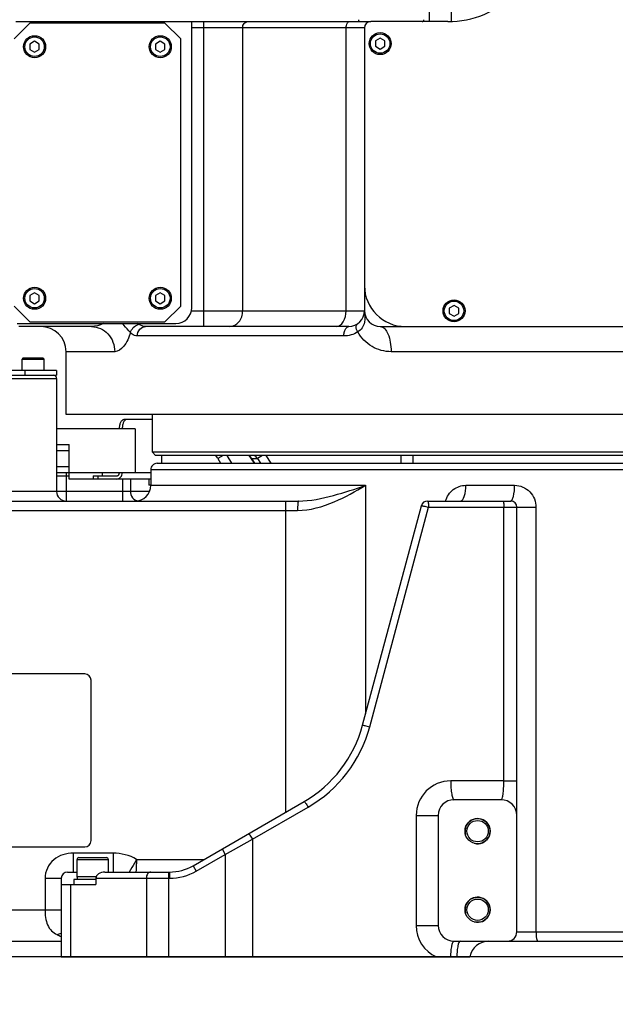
# Model space of a CAD drawing. Header units: millimetres. Extents: x 0 to 5945, y 0 to 4205.
# Tile 53 of 76: x 2892 to 3082, y 2234 to 2547. Entities that reach past the tile are written whole.
import ezdxf

# ---------------------------------------------------------------- set-up
doc = ezdxf.new("R2010")
doc.units = ezdxf.units.MM
doc.header["$LTSCALE"] = 326.975
doc.layers.get('0').update_dxf_attribs({"linetype": 'CONTINUOUS'})
for name, color, linetype in [('204101000019DXF_CONTINUOUS_LINE', 7, 'CONTINUOUS'), ('304103000015_DXF_DIMENSION', 7, 'CONTINUOUS'), ('304103000015DXF_CONTINUOUS_LINE', 7, 'CONTINUOUS'), ('304103000016DXF_CONTINUOUS_LINE', 7, 'CONTINUOUS'), ('304104000111DXF_CONTINUOUS_LINE', 7, 'CONTINUOUS'), ('304105000077DXF_CONTINUOUS_LINE', 7, 'CONTINUOUS'), ('304105000101DXF_CONTINUOUS_LINE', 7, 'CONTINUOUS'), ('304105000112DXF_CONTINUOUS_LINE', 7, 'CONTINUOUS'), ('304105000231DXF_CONTINUOUS_LINE', 7, 'CONTINUOUS'), ('304107000024DXF_CONTINUOUS_LINE', 7, 'CONTINUOUS'), ('304107000025DXF_CONTINUOUS_LINE', 7, 'CONTINUOUS'), ('304112000081DXF_CONTINUOUS_LINE', 7, 'CONTINUOUS'), ('501023000001DXF_CONTINUOUS_LINE', 7, 'CONTINUOUS'), ('501023000016DXF_CONTINUOUS_LINE', 7, 'CONTINUOUS'), ('501023000020DXF_CONTINUOUS_LINE', 7, 'CONTINUOUS'), ('501038000004DXF_CONTINUOUS_LINE', 7, 'CONTINUOUS'), ('504021000002DXF_CONTINUOUS_LINE', 7, 'CONTINUOUS'), ('604006000006DXF_CONTINUOUS_LINE', 7, 'CONTINUOUS')]:
    doc.layers.add(name, color=color, linetype=linetype)
doc.styles.get("Standard").update_dxf_attribs({"font": 'txt', "width": 0.7})
doc.dimstyles.new('DIMSTYLE_6', dxfattribs={"dimtxt": 17.5, "dimasz": 15, "dimexe": 1.5, "dimexo": 0, "dimgap": 0.875, "dimtad": 1, "dimdsep": 46, "dimtxsty": 'Standard', "dimblk": '_FILLED', "dimblk1": '_FILLED', "dimblk2": '_FILLED', "dimcen": 0.09, "dimclrt": 5, "dimazin": 2, "dimtp": 0.01, "dimtm": 0.01, "dimtfac": 1, "dimtofl": 0, "dimtmove": 0, "dimatfit": 3, "dimldrblk": '_FILLED', "dimfxl": 1, "dimtolj": 1, "dimarcsym": 0})

# ---------------------------------------------------------------- blocks, each defined once
blk = doc.blocks.new('_FILLED')
at = {"color": 0, "linetype": 'ByBlock'}
blk.add_solid([(0, 0), (-1, 0.117), (-1, -0.117)], dxfattribs=at)
blk = doc.blocks.new('*D30')
at = {"layer": '304103000015_DXF_DIMENSION', "color": 2, "linetype": 'Continuous', "transparency": 16777216}
for p, q in [((3250.57, 2698.61), (2729.63, 2698.61)), ((2737.13, 2698.61), (2737.13, 2473.86)), ((2737.13, 2249.11), (2737.13, 2473.86)), ((3156.2, 2249.11), (2729.63, 2249.11))]:
    blk.add_line(p, q, dxfattribs=at)
at = {"layer": '304103000015_DXF_DIMENSION', "color": 2, "linetype": 'Continuous', "transparency": 16777216, "xscale": 15, "yscale": 15, "zscale": 15}
for p, rotation in [((2737.13, 2698.61), 90), ((2737.13, 2249.11), 270)]:
    blk.add_blockref('_FILLED', p, dxfattribs=dict(at, rotation=rotation))

msp = doc.modelspace()

# ---------------------------------------------------------------- linework, layer by layer
at = {"layer": '204101000019DXF_CONTINUOUS_LINE', "color": 2, "linetype": 'Continuous'}
msp.add_arc((3250.571, 2698.61), 1280.666, 330, 175, dxfattribs=at)
at = {"layer": '304103000015DXF_CONTINUOUS_LINE', "color": 9, "linetype": 'Continuous'}
for p, q in [((2824.071, 2433.11), (2904.071, 2433.11)), ((2904.071, 2402.11), (2908.071, 2402.11)), ((2907.071, 2403.11), (2907.071, 2394.11)), ((2934.071, 2404.11), (3247.071, 2404.11)), ((2925.019, 2401.11), (2925.019, 2394.11)), ((2927.617, 2401.11), (2927.617, 2397.11)), ((2934.071, 2399.11), (3002.426, 2399.11)), ((3002.426, 2399.11), (3002.426, 2326.392)), ((3034.367, 2399.11), (3049.872, 2399.11)), ((2933.595, 2397.11), (2889.333, 2397.11)), ((2977.081, 2295.189), (2977.081, 2394.11)), ((2889.385, 2391.11), (2980.773, 2391.11)), ((3003.741, 2322.276), (3022.453, 2392.11)), ((3022.453, 2392.11), (3056.655, 2392.11)), ((3046.44, 2305.109), (3046.44, 2392.11)), ((3056.655, 2392.11), (3056.655, 2257.11)), ((3046.44, 2305.109), (3029.53, 2305.11)), ((3046.44, 2305.11), (3050.571, 2305.11)), ((2966.448, 2286.54), (2984.172, 2296.773)), ((3018.53, 2294.11), (3025.571, 2294.11)), ((3018.53, 2294.11), (3018.53, 2259.11)), ((2957.765, 2281.728), (2966.448, 2286.54)), ((2966.448, 2286.54), (2966.448, 2249.11)), ((2956.765, 2283.46), (2957.765, 2281.728)), ((2922.059, 2282.11), (2909.386, 2282.11)), ((2909.386, 2282.11), (2909.386, 2276.11)), ((2922.059, 2282.11), (2922.059, 2276.11)), ((2929.543, 2280.11), (2950.964, 2280.11)), ((2948.516, 2276.388), (2957.765, 2281.728)), ((2957.765, 2281.728), (2957.765, 2249.11)), ((2947.516, 2278.12), (2948.516, 2276.388)), ((2900.397, 2274.11), (2905.571, 2274.11)), ((2900.397, 2274.11), (2900.397, 2264.11)), ((2916.571, 2274.11), (2940.016, 2274.11)), ((2932.642, 2274.11), (2932.642, 2249.11)), ((2939.714, 2276.11), (2939.714, 2249.11)), ((2940.016, 2276.11), (2940.016, 2274.11)), ((2908.5, 2272.11), (2908.5, 2249.11)), ((2823.071, 2264.11), (2905.571, 2264.11)), ((3018.53, 2259.11), (3025.571, 2259.11)), ((3050.571, 2257.11), (3130.571, 2257.11))]:
    msp.add_line(p, q, dxfattribs=at)
at = {"layer": '304103000015DXF_CONTINUOUS_LINE', "color": 7, "linetype": 'Continuous'}
for p, q in [((2904.071, 2433.11), (2904.071, 2397.11)), ((2936.071, 2406.11), (3245.071, 2406.11)), ((2908.071, 2401.11), (2908.071, 2403.11)), ((2934.071, 2404.11), (2934.071, 2399.11)), ((2934.071, 2401.11), (2908.071, 2401.11)), ((2933.398, 2401.11), (2933.398, 2399.11)), ((2934.071, 2399.11), (2933.398, 2399.11)), ((2889.385, 2394.11), (2981.02, 2394.11)), ((3022.106, 2394.11), (3048.571, 2394.11)), ((3001.462, 2322.793), (3020.174, 2392.628)), ((3050.571, 2257.11), (3050.571, 2392.11)), ((3045.571, 2299.11), (3030.571, 2299.11)), ((2947.516, 2278.12), (2982.825, 2298.505)), ((3025.571, 2294.11), (3025.571, 2259.11)), ((2905.571, 2274.11), (2905.571, 2249.11)), ((2907.571, 2276.11), (2910.571, 2276.11)), ((2916.571, 2274.11), (2916.571, 2272.11)), ((2919.4, 2276.11), (2940.016, 2276.11)), ((2905.571, 2272.11), (2916.571, 2272.11)), ((2823.071, 2254.11), (2905.571, 2254.11)), ((3030.571, 2254.11), (3150.571, 2254.11)), ((2905.571, 2249.11), (3035.655, 2249.11))]:
    msp.add_line(p, q, dxfattribs=at)
for centre, radius in [((3038.071, 2289.11), 4), ((3038.071, 2289.11), 3.4), ((3038.071, 2264.11), 4), ((3038.071, 2264.11), 3.4)]:
    msp.add_circle(centre, radius, dxfattribs=at)
for centre, radius, start, end in [((2903.071, 2433.11), 1, 0, 90), ((2936.071, 2404.11), 2, 89.99947, 180), ((2929.071, 2399.11), 5, 270, 360), ((2907.071, 2397.11), 3, 180, 270), ((3022.106, 2392.11), 2, 90, 165), ((3048.571, 2392.11), 2, 0, 90), ((2962.825, 2333.146), 40, 299.99955, 344.99999), ((3030.571, 2294.11), 5, 90, 180), ((3045.571, 2294.11), 5, 0, 90), ((2940.016, 2291.11), 15, 270, 300), ((2907.571, 2274.11), 2, 90, 180), ((3030.571, 2259.11), 5, 180, 270), ((3047.571, 2257.11), 3, 270, 360), ((3041.571, 2248.11), 6, 90, 170.40593)]:
    msp.add_arc(centre, radius, start, end, dxfattribs=at)
at = {"layer": '304103000015DXF_CONTINUOUS_LINE', "color": 9, "linetype": 'Continuous'}
for centre, radius, start, end in [((2930.239, 2396.469), 2.362, 244.46667, 257.78972), ((2963.172, 2333.146), 42, 300.00004, 344.99996), ((3029.53, 2294.11), 11, 90.0015, 179.9985), ((2940.016, 2291.11), 17, 270, 300), ((3029.53, 2259.11), 11, 180.00219, 245.38258), ((2912.241, 2272.813), 18.444, 244.35117, 248.74864)]:
    msp.add_arc(centre, radius, start, end, dxfattribs=at)
at = {"layer": '304103000015DXF_CONTINUOUS_LINE', "color": 2, "linetype": 'Continuous'}
for centre in [(3038.071, 2289.11), (3038.071, 2264.11)]:
    msp.add_arc(centre, 4, 255, 195, dxfattribs=at)
at = {"layer": '304103000015DXF_CONTINUOUS_LINE', "color": 7, "linetype": 'Continuous'}
msp.add_ellipse((2919.4, 2274.11), major_axis=(2.828, 0), ratio=0.7071068, start_param=1.5707963, end_param=3.1415927, dxfattribs=at)
at = {"layer": '304103000015DXF_CONTINUOUS_LINE', "color": 9, "linetype": 'Continuous'}
for points, knots in [([(2980.773, 2391.11), (2984.778, 2391.11), (2992.452, 2393.437), (2999.216, 2397.172), (3002.426, 2399.11)], [0, 0, 0, 0, 0.5164239, 1, 1, 1, 1]), ([(2981.02, 2394.11), (2984.807, 2394.11), (2992.106, 2395.641), (2999.062, 2397.943), (3002.426, 2399.11)], [0, 0, 0, 0, 0.5153287, 1, 1, 1, 1]), ([(3027.87, 2394.121), (3028.28, 2395.529), (3030.001, 2398.119), (3032.954, 2399.11), (3034.367, 2399.11)], [0, 0, 0, 0, 0.5092032, 1, 1, 1, 1]), ([(3032.571, 2394.11), (3033.217, 2394.11), (3034.274, 2396.289), (3034.367, 2397.918), (3034.367, 2399.11)], [0, 0, 0, 0, 0.3515997, 1, 1, 1, 1]), ([(3048.571, 2394.11), (3048.78, 2394.11), (3049.247, 2394.651), (3049.717, 2396.305), (3049.872, 2397.925), (3049.872, 2399.11)], [0, 0, 0, 0, 0.117196, 0.3347732, 1, 1, 1, 1]), ([(3049.872, 2399.11), (3051.61, 2399.11), (3055.259, 2397.563), (3056.655, 2393.888), (3056.655, 2392.11)], [0, 0, 0, 0, 0.4942655, 1, 1, 1, 1]), ([(2927.617, 2397.11), (2927.617, 2396.818), (2927.744, 2395.726), (2928.494, 2394.686), (2929.221, 2394.338)], [0, 0, 0, 0, 0.2663418, 1, 1, 1, 1]), ([(2981.019, 2394.11), (2980.937, 2394.11), (2980.92, 2393.664), (2980.815, 2393.172), (2980.79, 2392.182), (2980.773, 2391.493), (2980.773, 2391.11)], [0, 0, 0, 0, 0.0816565, 0.2982408, 0.6204489, 1, 1, 1, 1]), ([(3020.174, 2392.628), (3020.191, 2392.689), (3020.538, 2392.532), (3020.922, 2392.534), (3021.666, 2392.312), (3022.176, 2392.186), (3022.453, 2392.11)], [0, 0, 0, 0, 0.081389, 0.3054329, 0.6317635, 1, 1, 1, 1]), ([(3022.106, 2394.11), (3022.173, 2394.11), (3022.291, 2393.855), (3022.412, 2393.243), (3022.453, 2392.583), (3022.453, 2392.11)], [0, 0, 0, 0, 0.097734, 0.3143741, 1, 1, 1, 1]), ([(3046.092, 2394.11), (3046.16, 2394.11), (3046.277, 2393.855), (3046.399, 2393.243), (3046.44, 2392.583), (3046.44, 2392.11)], [0, 0, 0, 0, 0.0977276, 0.3143463, 1, 1, 1, 1]), ([(3001.462, 2322.793), (3001.479, 2322.855), (3001.826, 2322.698), (3002.209, 2322.7), (3002.954, 2322.477), (3003.464, 2322.352), (3003.741, 2322.276)], [0, 0, 0, 0, 0.0811948, 0.3053506, 0.6317948, 1, 1, 1, 1]), ([(3029.53, 2305.11), (3029.53, 2304.344), (3029.568, 2302.942), (3029.789, 2301.021), (3030.016, 2299.875), (3030.369, 2299.11), (3030.571, 2299.11)], [0, 0, 0, 0, 0.3701739, 0.685799, 0.9023144, 1, 1, 1, 1]), ([(3045.571, 2299.11), (3045.753, 2299.11), (3046.021, 2299.886), (3046.224, 2300.971), (3046.404, 2302.915), (3046.44, 2304.327), (3046.44, 2305.109)], [0, 0, 0, 0, 0.0886132, 0.2997351, 0.6182533, 1, 1, 1, 1]), ([(2982.825, 2298.505), (2982.885, 2298.54), (2983.118, 2298.33), (2983.538, 2297.833), (2983.924, 2297.217), (2984.172, 2296.773)], [0, 0, 0, 0, 0.0936658, 0.3137655, 1, 1, 1, 1]), ([(2965.101, 2288.272), (2965.161, 2288.307), (2965.393, 2288.097), (2965.813, 2287.6), (2966.199, 2286.984), (2966.448, 2286.54)], [0, 0, 0, 0, 0.0936658, 0.3137655, 1, 1, 1, 1]), ([(2909.386, 2282.11), (2907.197, 2282.11), (2902.558, 2280.844), (2900.397, 2276.281), (2900.397, 2274.11)], [0, 0, 0, 0, 0.5020766, 1, 1, 1, 1]), ([(2929.543, 2280.11), (2929.329, 2279.723), (2928.557, 2278.371), (2927.768, 2277.029), (2927.187, 2276.078)], [0, 0, 0, 0, 0.2839525, 1, 1, 1, 1]), ([(2929.543, 2280.11), (2929.521, 2279.745), (2929.46, 2278.402), (2929.394, 2277.06), (2929.347, 2276.083)], [0, 0, 0, 0, 0.2723495, 1, 1, 1, 1]), ([(2934.057, 2276.11), (2933.67, 2276.11), (2932.829, 2275.515), (2932.642, 2274.601), (2932.642, 2274.11)], [0, 0, 0, 0, 0.4402325, 1, 1, 1, 1]), ([(2900.397, 2264.11), (2900.397, 2262.471), (2900.615, 2259.999), (2902.342, 2257.326), (2903.6, 2256.502), (2904.258, 2256.186)], [0, 0, 0, 0, 0.5278362, 0.7649838, 1, 1, 1, 1]), ([(3056.655, 2257.11), (3056.655, 2256.4), (3056.735, 2255.422), (3056.96, 2254.462), (3057.193, 2254.11), (3057.305, 2254.11)], [0, 0, 0, 0, 0.6758779, 0.8928306, 1, 1, 1, 1]), ([(3029.543, 2249.11), (3029.562, 2249.768), (3029.625, 2250.956), (3029.856, 2252.554), (3030.07, 2253.517), (3030.4, 2254.11), (3030.571, 2254.11)], [0, 0, 0, 0, 0.3791336, 0.6911825, 0.9018272, 1, 1, 1, 1]), ([(3032.482, 2254.11), (3032.311, 2254.11), (3031.98, 2253.517), (3031.767, 2252.554), (3031.536, 2250.956), (3031.474, 2249.768), (3031.454, 2249.11)], [0, 0, 0, 0, 0.0981687, 0.3088112, 0.6208615, 1, 1, 1, 1])]:
    msp.add_open_spline(points, degree=3, knots=knots, dxfattribs=at)
for points in [[(2929.543, 2280.11), (2927.351, 2281.476), (2924.641, 2282.11), (2922.059, 2282.11)], [(2904.258, 2256.186), (2904.677, 2256.389), (2905.123, 2256.547), (2905.581, 2256.633)]]:
    msp.add_open_spline(points, degree=3, dxfattribs=at)
at = {"layer": '304103000016DXF_CONTINUOUS_LINE', "color": 7, "linetype": 'Continuous'}
for p, q in [((2891.07, 2546.61), (3004.071, 2546.61)), ((2947.071, 2455.61), (2947.071, 2546.61)), ((3002.071, 2462.61), (3002.071, 2454.61)), ((2891.472, 2450.61), (2942.071, 2450.61)), ((2915.234, 2449.61), (2892.071, 2449.61)), ((2997.072, 2449.61), (2932.422, 2449.61)), ((3007.071, 2449.61), (3015.071, 2449.61)), ((2907.071, 2421.61), (2907.071, 2441.61)), ((3274.071, 2421.61), (2907.073, 2421.61)), ((2934.571, 2409.61), (2934.571, 2421.61)), ((3246.571, 2409.61), (2934.571, 2409.61)), ((2935.571, 2408.61), (2934.571, 2409.61)), ((3245.571, 2408.61), (2935.571, 2408.61)), ((2965.241, 2408.61), (2966.042, 2407.515)), ((2955.399, 2407.61), (2956.265, 2406.11)), ((2966.042, 2407.515), (2966.925, 2406.11))]:
    msp.add_line(p, q, dxfattribs=at)
at = {"layer": '304103000016DXF_CONTINUOUS_LINE', "color": 9, "linetype": 'Continuous'}
for p, q in [((2950.961, 2449.61), (2950.961, 2546.61)), ((3002.071, 2544.61), (2947.071, 2544.61)), ((2963.28, 2544.61), (2963.28, 2454.61)), ((2996.204, 2454.61), (2996.204, 2544.61)), ((2946.97, 2454.61), (3002.071, 2454.61)), ((2930.265, 2450.295), (2929.82, 2450.61)), ((2995.517, 2446.61), (2929.793, 2446.61)), ((2922.559, 2441.61), (2907.071, 2441.61)), ((3145.994, 2441.61), (3010.56, 2441.61)), ((2957.13, 2408.61), (2955.399, 2407.61)), ((2958.285, 2408.61), (2959.729, 2406.11)), ((2969.582, 2408.61), (2968.012, 2407.61)), ((2970.685, 2408.61), (2972.28, 2406.11)), ((3013.734, 2406.11), (3013.734, 2408.61)), ((3017.576, 2406.11), (3017.576, 2408.61)), ((2966.042, 2407.515), (2966.193, 2407.61)), ((2966.193, 2407.609), (2967.098, 2407.61)), ((2967.138, 2406.11), (2966.193, 2407.609)), ((2967.098, 2407.61), (2968.012, 2407.609)), ((2968.012, 2407.609), (2968.971, 2406.11))]:
    msp.add_line(p, q, dxfattribs=at)
at = {"layer": '304103000016DXF_CONTINUOUS_LINE', "color": 7, "linetype": 'Continuous'}
for centre, radius, start, end in [((2942.071, 2455.61), 5, 270, 360), ((2997.071, 2454.61), 5, 270.00209, 360), ((3007.071, 2454.61), 5, 180, 270), ((2899.071, 2441.61), 8, 0, 90), ((2946.73, 2402.599), 10.013, 30.02874, 37.25947)]:
    msp.add_arc(centre, radius, start, end, dxfattribs=at)
at = {"layer": '304103000016DXF_CONTINUOUS_LINE', "color": 9, "linetype": 'Continuous'}
for centre, radius, start, end in [((2930.962, 2447.214), 3.159, 102.74816, 107.66313), ((2957.753, 2402.036), 10.114, 33.4359, 40.96097), ((2959.597, 2401.926), 10.154, 34.03169, 41.59539)]:
    msp.add_arc(centre, radius, start, end, dxfattribs=at)
for points, knots in [([(2963.28, 2544.61), (2963.28, 2545.108), (2963.552, 2546.087), (2964.489, 2546.61), (2964.922, 2546.61)], [0, 0, 0, 0, 0.5345359, 1, 1, 1, 1]), ([(2996.204, 2544.61), (2996.204, 2544.867), (2996.266, 2545.641), (2996.865, 2546.61), (2997.421, 2546.61)], [0, 0, 0, 0, 0.3158057, 1, 1, 1, 1]), ([(2959.174, 2449.61), (2960.258, 2449.61), (2962.598, 2450.918), (2963.28, 2453.365), (2963.28, 2454.61)], [0, 0, 0, 0, 0.465468, 1, 1, 1, 1]), ([(2993.16, 2449.61), (2994.027, 2449.61), (2995.893, 2451.272), (2996.204, 2453.395), (2996.204, 2454.61)], [0, 0, 0, 0, 0.4165842, 1, 1, 1, 1]), ([(3002.071, 2454.61), (3002.071, 2453.398), (3002.604, 2450.894), (3000.994, 2448.511), (2999.905, 2447.874)], [0, 0, 0, 0, 0.4899512, 1, 1, 1, 1]), ([(2915.234, 2449.61), (2917.129, 2449.61), (2921.153, 2447.73), (2922.559, 2443.627), (2922.559, 2441.61)], [0, 0, 0, 0, 0.4844397, 1, 1, 1, 1]), ([(2927.601, 2447.705), (2927.415, 2447.889), (2926.53, 2448.847), (2925.678, 2449.834), (2924.982, 2450.61)], [0, 0, 0, 0, 0.2001569, 1, 1, 1, 1]), ([(2929.793, 2446.61), (2929.793, 2447.362), (2930.27, 2448.873), (2931.737, 2449.61), (2932.422, 2449.61)], [0, 0, 0, 0, 0.5232834, 1, 1, 1, 1]), ([(2995.517, 2446.61), (2995.517, 2446.995), (2995.595, 2448.077), (2996.29, 2449.61), (2997.071, 2449.61)], [0, 0, 0, 0, 0.3299941, 1, 1, 1, 1]), ([(2999.905, 2447.874), (2999.775, 2448.144), (2999.467, 2448.882), (2999.292, 2450.094), (2999.769, 2450.4)], [0, 0, 0, 0, 0.3457765, 1, 1, 1, 1]), ([(3007.071, 2449.61), (3008.205, 2449.61), (3009.685, 2447.42), (3010.378, 2444.6), (3010.56, 2442.634), (3010.56, 2441.61)], [0, 0, 0, 0, 0.3706808, 0.6651517, 1, 1, 1, 1]), ([(2927.601, 2447.706), (2927.103, 2446.103), (2926.094, 2443.565), (2923.624, 2441.609), (2922.559, 2441.61)], [0, 0, 0, 0, 0.6116393, 1, 1, 1, 1]), ([(2929.793, 2446.61), (2929.197, 2446.61), (2928.353, 2446.955), (2927.757, 2447.532), (2927.601, 2447.706)], [0, 0, 0, 0, 0.7185662, 1, 1, 1, 1]), ([(3010.56, 2441.61), (3008.466, 2441.61), (3004.127, 2442.784), (3000.995, 2445.996), (2999.905, 2447.874)], [0, 0, 0, 0, 0.4909126, 1, 1, 1, 1])]:
    msp.add_open_spline(points, degree=3, knots=knots, dxfattribs=at)
for points in [[(2918.871, 2450.61), (2917.785, 2449.976), (2916.492, 2449.61), (2915.235, 2449.61)], [(2927.601, 2447.706), (2927.87, 2448.834), (2928.898, 2449.872), (2930.004, 2450.224)], [(2932.422, 2449.61), (2931.667, 2449.61), (2930.881, 2449.859), (2930.265, 2450.295)], [(2999.905, 2447.874), (2998.617, 2447.063), (2997.039, 2446.61), (2995.517, 2446.61)]]:
    msp.add_open_spline(points, degree=3, dxfattribs=at)
at = {"layer": '304104000111DXF_CONTINUOUS_LINE', "color": 7, "linetype": 'Continuous'}
for p, q in [((2929.071, 2417.11), (2904.071, 2417.11)), ((2929.071, 2417.11), (2929.071, 2403.11)), ((2929.071, 2403.11), (2908.071, 2403.11))]:
    msp.add_line(p, q, dxfattribs=at)
at = {"layer": '304105000077DXF_CONTINUOUS_LINE', "color": 7, "linetype": 'Continuous'}
for p, q in [((2925.607, 2420.11), (2934.571, 2420.11)), ((2937.473, 2408.61), (2937.473, 2406.11)), ((2915.678, 2402.11), (2923.241, 2402.11)), ((2915.678, 2402.11), (2915.678, 2401.11))]:
    msp.add_line(p, q, dxfattribs=at)
at = {"layer": '304105000077DXF_CONTINUOUS_LINE', "color": 9, "linetype": 'Continuous'}
for p, q in [((2917.178, 2402.11), (2917.178, 2401.11)), ((2934.071, 2403.11), (2929.071, 2403.11))]:
    msp.add_line(p, q, dxfattribs=at)
at = {"layer": '304105000077DXF_CONTINUOUS_LINE', "color": 7, "linetype": 'Continuous'}
for points, knots in [([(2924.107, 2417.11), (2924.107, 2417.495), (2924.175, 2418.223), (2924.436, 2419.066), (2924.751, 2419.597), (2925.009, 2419.883), (2925.297, 2420.066), (2925.507, 2420.11), (2925.607, 2420.11)], [0, 0, 0, 0, 0.3183742, 0.6015493, 0.7221092, 0.8268683, 0.9176907, 1, 1, 1, 1]), ([(2926.473, 2420.11), (2926.373, 2420.11), (2926.163, 2420.066), (2925.875, 2419.883), (2925.617, 2419.597), (2925.302, 2419.066), (2925.041, 2418.223), (2924.973, 2417.495), (2924.973, 2417.11)], [0, 0, 0, 0, 0.0823093, 0.1731317, 0.2778908, 0.3984507, 0.6816258, 1, 1, 1, 1]), ([(2923.241, 2402.11), (2923.354, 2402.11), (2923.589, 2402.165), (2923.976, 2402.47), (2924.107, 2402.86), (2924.107, 2403.11)], [0, 0, 0, 0, 0.2351462, 0.4805285, 1, 1, 1, 1]), ([(2923.241, 2401.11), (2923.467, 2401.11), (2923.937, 2401.22), (2924.511, 2401.675), (2924.886, 2402.338), (2924.973, 2402.851), (2924.973, 2403.11)], [0, 0, 0, 0, 0.2332173, 0.4765998, 0.7336723, 1, 1, 1, 1])]:
    msp.add_open_spline(points, degree=3, knots=knots, dxfattribs=at)
at = {"layer": '304105000101DXF_CONTINUOUS_LINE', "color": 7, "linetype": 'Continuous'}
for p, q in [((3028.645, 2546.61), (3004.071, 2546.61)), ((3002.071, 2544.61), (3002.071, 2462.61)), ((3015.071, 2449.61), (3145.58, 2449.61))]:
    msp.add_line(p, q, dxfattribs=at)
for centre, radius, start, end in [((3028.645, 2576.61), 30, 270, 315), ((3004.071, 2544.61), 2, 90, 180), ((3015.071, 2462.61), 13, 180, 270)]:
    msp.add_arc(centre, radius, start, end, dxfattribs=at)
at = {"layer": '304105000112DXF_CONTINUOUS_LINE', "color": 7, "linetype": 'Continuous'}
for p, q in [((2904.071, 2435.61), (2824.071, 2435.61)), ((2824.071, 2434.11), (2904.071, 2434.11)), ((2894.071, 2434.11), (2894.071, 2435.61)), ((2904.071, 2435.61), (2904.071, 2434.11))]:
    msp.add_line(p, q, dxfattribs=at)
at = {"layer": '304105000231DXF_CONTINUOUS_LINE', "color": 7, "linetype": 'Continuous'}
for p, q in [((2895.571, 2546.11), (2890.571, 2541.11)), ((2938.571, 2546.11), (2895.571, 2546.11)), ((2943.571, 2541.11), (2938.571, 2546.11)), ((2943.571, 2456.11), (2943.571, 2541.11)), ((2890.571, 2456.11), (2895.571, 2451.11)), ((2938.571, 2451.11), (2943.571, 2456.11)), ((2895.571, 2451.11), (2938.571, 2451.11))]:
    msp.add_line(p, q, dxfattribs=at)
at = {"layer": '304107000024DXF_CONTINUOUS_LINE', "color": 9, "linetype": 'Continuous'}
for p, q in [((3022.642, 2550.11), (3022.642, 2546.61)), ((3029.714, 2550.11), (3029.714, 2546.694))]:
    msp.add_line(p, q, dxfattribs=at)
at = {"layer": '304107000025DXF_CONTINUOUS_LINE', "color": 7, "linetype": 'Continuous'}
for p, q in [((2904.071, 2412.11), (2908.071, 2412.11)), ((2908.071, 2403.11), (2908.071, 2412.11)), ((2908.071, 2410.11), (2904.071, 2410.11)), ((2904.071, 2405.11), (2908.071, 2405.11)), ((2908.071, 2403.11), (2904.071, 2403.11))]:
    msp.add_line(p, q, dxfattribs=at)
at = {"layer": '304112000081DXF_CONTINUOUS_LINE', "color": 7, "linetype": 'Continuous'}
for p, q in [((2913.071, 2339.11), (2842.071, 2339.11)), ((2915.071, 2286.11), (2915.071, 2337.11)), ((2842.071, 2284.11), (2913.071, 2284.11))]:
    msp.add_line(p, q, dxfattribs=at)
for centre, start, end in [((2913.071, 2337.11), 0, 90), ((2913.071, 2286.11), 270, 360)]:
    msp.add_arc(centre, 2, start, end, dxfattribs=at)
at = {"layer": '501023000001DXF_CONTINUOUS_LINE', "color": 9, "linetype": 'Continuous'}
msp.add_line((2910.571, 2280.11), (2920.571, 2280.11), dxfattribs=at)
at = {"layer": '501023000001DXF_CONTINUOUS_LINE', "color": 7, "linetype": 'Continuous'}
for p, q in [((2910.571, 2274.71), (2910.571, 2280.11)), ((2911.171, 2280.71), (2919.971, 2280.71)), ((2920.571, 2276.11), (2920.571, 2280.11)), ((2910.571, 2274.71), (2916.703, 2274.71))]:
    msp.add_line(p, q, dxfattribs=at)
for centre, start, end in [((2911.171, 2280.11), 90, 180), ((2919.971, 2280.11), 0, 90)]:
    msp.add_arc(centre, 0.6, start, end, dxfattribs=at)
at = {"layer": '501023000016DXF_CONTINUOUS_LINE', "color": 7, "linetype": 'Continuous'}
for p, q in [((2897.071, 2540.342), (2895.571, 2539.476)), ((2898.571, 2539.476), (2897.071, 2540.342)), ((2937.071, 2540.342), (2935.571, 2539.476)), ((2938.571, 2539.476), (2937.071, 2540.342)), ((2895.571, 2539.476), (2895.571, 2537.744)), ((2895.571, 2537.744), (2897.071, 2536.878)), ((2897.071, 2536.878), (2898.571, 2537.744)), ((2898.571, 2537.744), (2898.571, 2539.476)), ((2935.571, 2539.476), (2935.571, 2537.744)), ((2935.571, 2537.744), (2937.071, 2536.878)), ((2937.071, 2536.878), (2938.571, 2537.744)), ((2938.571, 2537.744), (2938.571, 2539.476)), ((2897.071, 2460.342), (2895.571, 2459.476)), ((2895.571, 2459.476), (2895.571, 2457.744)), ((2898.571, 2459.476), (2897.071, 2460.342)), ((2898.571, 2457.744), (2898.571, 2459.476)), ((2937.071, 2460.342), (2935.571, 2459.476)), ((2935.571, 2459.476), (2935.571, 2457.744)), ((2938.571, 2459.476), (2937.071, 2460.342)), ((2938.571, 2457.744), (2938.571, 2459.476)), ((2895.571, 2457.744), (2897.071, 2456.878)), ((2897.071, 2456.878), (2898.571, 2457.744)), ((2935.571, 2457.744), (2937.071, 2456.878)), ((2937.071, 2456.878), (2938.571, 2457.744)), ((2893.071, 2435.61), (2893.071, 2439.21)), ((2893.471, 2439.61), (2899.671, 2439.61)), ((2900.071, 2435.61), (2900.071, 2439.21))]:
    msp.add_line(p, q, dxfattribs=at)
at = {"layer": '501023000016DXF_CONTINUOUS_LINE', "color": 9, "linetype": 'Continuous'}
msp.add_line((2893.071, 2439.21), (2900.071, 2439.21), dxfattribs=at)
at = {"layer": '501023000016DXF_CONTINUOUS_LINE', "color": 7, "linetype": 'Continuous'}
for centre in [(2897.071, 2538.61), (2937.071, 2538.61), (2897.071, 2458.61), (2937.071, 2458.61)]:
    msp.add_circle(centre, 3.5, dxfattribs=at)
at = {"layer": '501023000016DXF_CONTINUOUS_LINE', "color": 9, "linetype": 'Continuous'}
for centre in [(2897.071, 2538.61), (2937.071, 2538.61), (2897.071, 2458.61), (2937.071, 2458.61)]:
    msp.add_circle(centre, 3.1, dxfattribs=at)
at = {"layer": '501023000016DXF_CONTINUOUS_LINE', "color": 7, "linetype": 'Continuous'}
for centre, start, end in [((2893.471, 2439.21), 90, 180), ((2899.671, 2439.21), 0, 90)]:
    msp.add_arc(centre, 0.4, start, end, dxfattribs=at)
at = {"layer": '501023000020DXF_CONTINUOUS_LINE', "color": 7, "linetype": 'Continuous'}
for p, q in [((3007.071, 2541.342), (3005.571, 2540.476)), ((3005.571, 2540.476), (3005.571, 2538.744)), ((3008.571, 2540.476), (3007.071, 2541.342)), ((3008.571, 2538.744), (3008.571, 2540.476)), ((3005.571, 2538.744), (3007.071, 2537.878)), ((3007.071, 2537.878), (3008.571, 2538.744)), ((3030.571, 2456.342), (3029.071, 2455.476)), ((3029.071, 2455.476), (3029.071, 2453.744)), ((3032.071, 2455.476), (3030.571, 2456.342)), ((3032.071, 2453.744), (3032.071, 2455.476)), ((3029.071, 2453.744), (3030.571, 2452.878)), ((3030.571, 2452.878), (3032.071, 2453.744)), ((2918.661, 2402.11), (2918.661, 2403.11))]:
    msp.add_line(p, q, dxfattribs=at)
for centre in [(3007.071, 2539.61), (3030.571, 2454.61)]:
    msp.add_circle(centre, 3.5, dxfattribs=at)
at = {"layer": '501023000020DXF_CONTINUOUS_LINE', "color": 9, "linetype": 'Continuous'}
for centre in [(3007.071, 2539.61), (3030.571, 2454.61)]:
    msp.add_circle(centre, 3.1, dxfattribs=at)
at = {"layer": '501038000004DXF_CONTINUOUS_LINE', "color": 7, "linetype": 'Continuous'}
for centre, start, end in [((3000.681, 2547.11), 168.69007, 270), ((3020.461, 2547.11), 270, 11.30993)]:
    msp.add_arc(centre, 0.5, start, end, dxfattribs=at)
at = {"layer": '504021000002DXF_CONTINUOUS_LINE', "color": 7, "linetype": 'Continuous'}
for p, q in [((2916.571, 2273.71), (2909.571, 2273.71)), ((2909.571, 2273.71), (2909.571, 2272.11))]:
    msp.add_line(p, q, dxfattribs=at)
at = {"layer": '604006000006DXF_CONTINUOUS_LINE', "color": 7, "linetype": 'Continuous'}
for p, q in [((2910.571, 2274.671), (2910.707, 2274.71)), ((2910.571, 2274.671), (2916.692, 2274.671)), ((2910.848, 2273.71), (2910.571, 2274.671))]:
    msp.add_line(p, q, dxfattribs=at)

# ---------------------------------------------------------------- dimensions: what is measured, and where the dimension line sits
at = {"layer": '304103000015_DXF_DIMENSION', "color": 2, "linetype": 'Continuous'}
dim = msp.add_linear_dim(base=(2737.13, 2698.61), p1=(3156.196, 2249.11), p2=(3250.571, 2698.61), angle=90, dimstyle='DIMSTYLE_6', dxfattribs=at)
dim.commit()
dim.dimension.update_dxf_attribs({"geometry": '*D30', "text_midpoint": (2737.13, 2443.235), "dimtype": 160})

doc.saveas('drawing.dxf')
